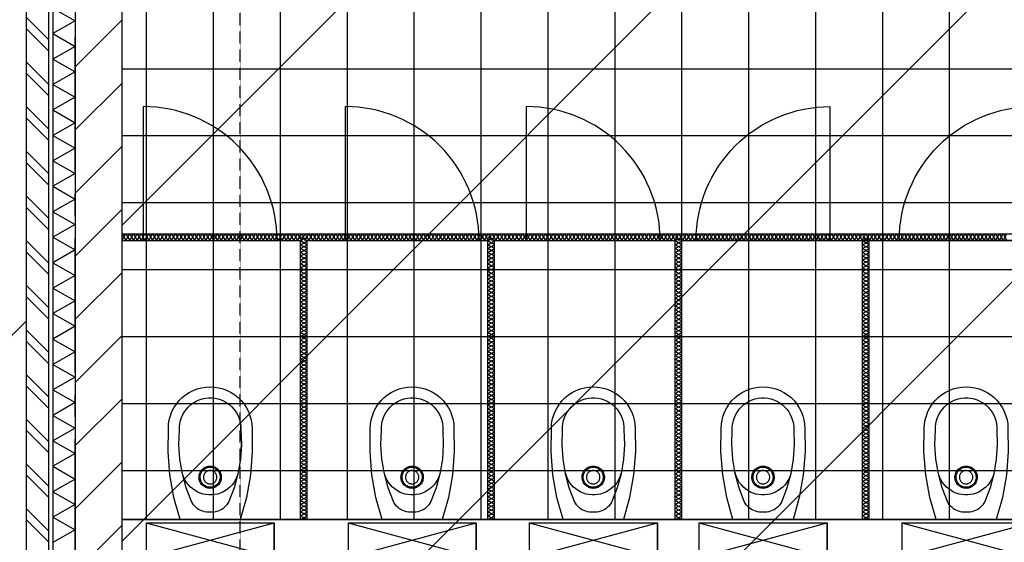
# Model space of a CAD drawing. Extents: x -66955 to 52345, y -20450 to 69550.
# Tile 70 of 94: x 20821 to 25235, y 16718 to 19059. Entities that reach past the tile are written whole.
import ezdxf

# ---------------------------------------------------------------- set-up
doc = ezdxf.new("R2010")
doc.units = 0
doc.header["$MEASUREMENT"] = 0
doc.linetypes.add('HIDDEN', pattern=[0.375, 0.25, -0.125])
for name, color, linetype in [('BEGGR--11-', 7, 'CONTINUOUS'), ('BEGGR--21-', 7, 'CONTINUOUS'), ('BEGGR--22-', 7, 'CONTINUOUS'), ('BEGGR--31-', 7, 'CONTINUOUS'), ('BEGGR--43-', 7, 'CONTINUOUS'), ('BEGGR--45-', 7, 'CONTINUOUS'), ('BEGGR--74-', 7, 'CONTINUOUS'), ('STRAMIEN--E7-', 7, 'CONTINUOUS')]:
    doc.layers.add(name, color=color, linetype=linetype)

# ---------------------------------------------------------------- blocks, each defined once
blk = doc.blocks.new('AFVOE0')
at = {"layer": 'BEGGR--74-', "color": 7, "linetype": 'CONTINUOUS'}
blk.add_lwpolyline([(30, 0), (29.84, -3.08), (29.37, -6.14), (28.58, -9.12), (27.49, -12.01), (26.11, -14.78), (24.45, -17.38), (22.53, -19.8), (20.38, -22.02), (18.01, -24), (15.44, -25.72), (12.72, -27.17), (9.86, -28.33), (6.89, -29.2), (3.85, -29.75), (0.77, -29.99), (-2.32, -29.91), (-5.38, -29.51), (-8.38, -28.8), (-11.3, -27.79), (-14.1, -26.48), (-16.75, -24.89), (-19.22, -23.04), (-21.48, -20.94), (-23.52, -18.62), (-25.31, -16.1), (-26.83, -13.41), (-28.07, -10.58), (-29.01, -7.64), (-29.64, -4.62), (-29.96, -1.54), (-29.96, 1.54), (-29.64, 4.62), (-29.01, 7.64), (-28.07, 10.58), (-26.83, 13.41), (-25.31, 16.1), (-23.52, 18.62), (-21.48, 20.94), (-19.22, 23.04), (-16.75, 24.89), (-14.1, 26.48), (-11.3, 27.79), (-8.38, 28.8), (-5.38, 29.51), (-2.32, 29.91), (0.77, 29.99), (3.85, 29.75), (6.89, 29.2), (9.86, 28.33), (12.72, 27.17), (15.44, 25.72), (18.01, 24), (20.38, 22.02), (22.53, 19.8), (24.45, 17.38), (26.11, 14.78), (27.49, 12.01), (28.58, 9.12), (29.37, 6.14), (29.84, 3.08), (30, 0)], dxfattribs=at)
blk = doc.blocks.new('P74A40')
at = {"layer": 'BEGGR--74-', "color": 7, "linetype": 'CONTINUOUS'}
for points in [[(135, 0), (-135, 0), (-162.47, -99.57), (-180.46, -201.27), (-188.83, -304.22), (-187.5, -407.5), (-186.47, -427.1), (-183.4, -446.48), (-178.32, -465.44), (-171.29, -483.77), (-162.38, -501.25), (-151.69, -517.71), (-139.34, -532.96), (-125.46, -546.84), (-110.21, -559.19), (-93.75, -569.88), (-76.26, -578.79), (-57.94, -585.83), (-38.98, -590.91), (-19.6, -593.98), (0, -595), (19.6, -593.98), (38.99, -590.91), (57.95, -585.83), (76.27, -578.79), (93.76, -569.88), (110.22, -559.19), (125.47, -546.84), (139.35, -532.96), (151.7, -517.71), (162.39, -501.25), (171.3, -483.76), (178.33, -465.44), (183.41, -446.48), (186.48, -427.1), (187.51, -407.5), (188.83, -304.22), (180.46, -201.27), (162.46, -99.57), (135, 0)], [(0, -34), (-8.49, -33.6), (-16.98, -34.06), (-25.39, -35.36), (-33.62, -37.5), (-41.59, -40.46), (-49.23, -44.2), (-56.45, -48.68), (-63.19, -53.87), (-69.37, -59.71), (-74.93, -66.14), (-79.83, -73.09), (-84, -80.5), (-107.34, -142.03), (-124.52, -205.55), (-135.38, -270.45), (-139.82, -336.11), (-137.79, -401.88), (-137.63, -416.21), (-135.98, -430.45), (-132.87, -444.44), (-128.32, -458.03), (-122.38, -471.07), (-115.12, -483.43), (-106.62, -494.97), (-96.97, -505.56), (-86.26, -515.1), (-74.63, -523.47), (-62.19, -530.59), (-49.08, -536.38), (-35.44, -540.78), (-21.42, -543.74), (-7.16, -545.23), (7.17, -545.23), (21.43, -543.74), (35.45, -540.78), (49.09, -536.38), (62.2, -530.59), (74.64, -523.47), (86.27, -515.1), (96.97, -505.56), (106.63, -494.97), (115.13, -483.43), (122.39, -471.07), (128.33, -458.03), (132.88, -444.44), (135.99, -430.45), (137.64, -416.21), (137.8, -401.88), (139.83, -336.11), (135.39, -270.45), (124.52, -205.55), (107.34, -142.03), (84, -80.5), (79.83, -73.09), (74.94, -66.14), (69.37, -59.71), (63.19, -53.87), (56.45, -48.68), (49.23, -44.2), (41.59, -40.46), (33.62, -37.5), (25.39, -35.36), (16.99, -34.06), (8.49, -33.6), (0, -34)], [(126, -212.5), (122.68, -199.97), (118.11, -187.84), (112.34, -176.24), (105.44, -165.27), (97.46, -155.06), (88.5, -145.7), (78.64, -137.29), (67.98, -129.92), (56.63, -123.66), (44.71, -118.57), (32.34, -114.71), (19.64, -112.12), (6.75, -110.82), (-6.21, -110.83), (-19.1, -112.14), (-31.8, -114.75), (-44.17, -118.62), (-56.08, -123.72), (-67.42, -129.99), (-78.07, -137.37), (-87.92, -145.79), (-96.88, -155.16), (-104.84, -165.39), (-111.73, -176.36), (-117.49, -187.97), (-122.04, -200.11), (-125.35, -212.64)], [(0, -140), (-5.14, -140.26), (-10.23, -141.06), (-15.21, -142.37), (-20.02, -144.18), (-24.63, -146.49), (-28.97, -149.25), (-33.01, -152.44), (-36.69, -156.04), (-39.99, -159.99), (-42.87, -164.26), (-45.29, -168.8), (-47.22, -173.57), (-48.66, -178.52), (-49.59, -183.58), (-49.98, -188.71), (-49.85, -193.86), (-49.19, -198.96), (-48.01, -203.97), (-46.32, -208.84), (-44.13, -213.5), (-41.48, -217.91), (-38.39, -222.03), (-34.9, -225.81), (-31.03, -229.21), (-26.83, -232.19), (-22.35, -234.72), (-17.64, -236.79), (-12.73, -238.35), (-7.69, -239.4), (-2.57, -239.93), (2.57, -239.93), (7.69, -239.4), (12.73, -238.35), (17.64, -236.79), (22.35, -234.72), (26.83, -232.19), (31.03, -229.21), (34.9, -225.81), (38.39, -222.03), (41.48, -217.91), (44.13, -213.5), (46.32, -208.84), (48.01, -203.97), (49.19, -198.96), (49.85, -193.86), (49.98, -188.71), (49.59, -183.58), (48.66, -178.52), (47.22, -173.57), (45.29, -168.8), (42.87, -164.26), (39.99, -159.99), (36.69, -156.04), (33.01, -152.44), (28.97, -149.25), (24.63, -146.49), (20.02, -144.18), (15.21, -142.37), (10.23, -141.06), (5.14, -140.27), (0, -140)], [(0, -145), (-4.63, -145.24), (-9.2, -145.95), (-13.69, -147.13), (-18.02, -148.77), (-22.16, -150.84), (-26.07, -153.32), (-29.71, -156.2), (-33.02, -159.43), (-35.99, -162.99), (-38.58, -166.83), (-40.76, -170.92), (-42.5, -175.22), (-43.8, -179.66), (-44.63, -184.22), (-44.99, -188.84), (-44.87, -193.47), (-44.27, -198.07), (-43.21, -202.58), (-41.68, -206.95), (-39.72, -211.15), (-37.34, -215.12), (-34.55, -218.83), (-31.41, -222.23), (-27.93, -225.29), (-24.15, -227.97), (-20.12, -230.25), (-15.87, -232.11), (-11.46, -233.52), (-6.93, -234.46), (-2.32, -234.94), (2.32, -234.94), (6.93, -234.46), (11.46, -233.52), (15.87, -232.11), (20.12, -230.25), (24.15, -227.97), (27.93, -225.29), (31.41, -222.23), (34.55, -218.83), (37.34, -215.12), (39.72, -211.15), (41.68, -206.95), (43.21, -202.58), (44.27, -198.07), (44.87, -193.47), (44.99, -188.84), (44.63, -184.22), (43.8, -179.66), (42.5, -175.22), (40.76, -170.92), (38.58, -166.83), (35.99, -162.99), (33.02, -159.43), (29.71, -156.2), (26.07, -153.32), (22.16, -150.84), (18.02, -148.77), (13.69, -147.13), (9.2, -145.95), (4.63, -145.24), (0, -145)]]:
    blk.add_lwpolyline(points, dxfattribs=at)
blk.add_blockref('AFVOE0', (0, -190), dxfattribs=at)
blk = doc.blocks.new('*O227')
at = {"layer": 'BEGGR--74-', "color": 7, "linetype": 'CONTINUOUS'}
for p, q in [((-495.74, 348), (79.26, 193)), ((-495.74, 193), (79.26, 348)), ((-495.74, 193), (79.26, 193)), ((-495.74, 178), (79.26, 178))]:
    blk.add_line(p, q, dxfattribs=at)
blk.add_lwpolyline([(-495.74, 193), (-495.74, 348), (79.26, 348), (79.26, 193), (79.26, 348)], dxfattribs=at)
blk.add_lwpolyline([(-73.24, 178), (-343.24, 178), (-370.71, 78.43), (-388.7, -23.27), (-397.07, -126.22), (-395.74, -229.5), (-394.71, -249.1), (-391.64, -268.48), (-386.56, -287.44), (-379.53, -305.77), (-370.62, -323.25), (-359.93, -339.71), (-347.58, -354.96), (-333.7, -368.84), (-318.45, -381.19), (-301.99, -391.88), (-284.5, -400.79), (-266.18, -407.83), (-247.22, -412.91), (-227.84, -415.98), (-208.24, -417), (-188.64, -415.98), (-169.25, -412.91), (-150.29, -407.83), (-131.97, -400.79), (-114.48, -391.88), (-98.02, -381.19), (-82.77, -368.84), (-68.89, -354.96), (-56.54, -339.71), (-45.85, -323.25), (-36.94, -305.76), (-29.91, -287.44), (-24.83, -268.48), (-21.76, -249.1), (-20.73, -229.5), (-19.41, -126.22), (-27.78, -23.27), (-45.78, 78.43), (-73.24, 178)], close=True, dxfattribs=at)
blk.add_blockref('P74A40', (-208.24, 178), dxfattribs=at)
blk = doc.blocks.new('P74AS0')
at = {"layer": 'BEGGR--74-', "color": 7, "linetype": 'CONTINUOUS'}
blk.add_blockref('*O227', (495.74, -348), dxfattribs=at)

msp = doc.modelspace()

# ---------------------------------------------------------------- linework, layer by layer
at = {"layer": 'BEGGR--11-', "color": 1, "linetype": 'CONTINUOUS'}
for p, q in [((21280, 15310.02), (35260, 29290.02)), ((22334.19, 14950), (29334.19, 21950)), ((21280, 18138.45), (23521.55, 20380)), ((21280, 16724.23), (24935.77, 20380)), ((8024.55, 4883), (20850, 17708.45))]:
    msp.add_line(p, q, dxfattribs=at)
at = {"layer": 'BEGGR--21-', "color": 7, "linetype": 'CONTINUOUS'}
for p, q in [((21280, 19058.64), (21070, 18848.64)), ((21280, 18775.8), (21070, 18565.8)), ((21280, 18492.96), (21070, 18282.96)), ((21280, 18210.11), (21070, 18000.11)), ((21280, 18100), (26280, 18100)), ((21280, 18070), (21280, 18100)), ((21280, 18070), (22080, 18070)), ((22110, 18070), (22920, 18070)), ((22950, 18070), (23760, 18070)), ((23790, 18070), (25440, 18070)), ((21280, 17927.27), (21070, 17717.27)), ((21280, 17644.43), (21070, 17434.43)), ((21280, 17361.58), (21070, 17151.58)), ((21280, 17078.74), (21070, 16868.74)), ((21280, 16795.9), (21070, 16585.9))]:
    msp.add_line(p, q, dxfattribs=at)
msp.add_lwpolyline([(21280, 14390), (21280, 26110), (21070, 26110), (21070, 14390)], close=True, dxfattribs=at)
for points in [[(21280, 18070), (21297.1, 18100), (21314.2, 18070)], [(21280, 18100), (21297.1, 18070), (21314.2, 18100)], [(21314.2, 18070), (21331.3, 18100), (21348.4, 18070)], [(21314.2, 18100), (21331.3, 18070), (21348.4, 18100)], [(21348.4, 18070), (21365.5, 18100), (21382.6, 18070)], [(21348.4, 18100), (21365.5, 18070), (21382.6, 18100)], [(21382.6, 18070), (21399.7, 18100), (21416.8, 18070)], [(21382.6, 18100), (21399.7, 18070), (21416.8, 18100)], [(21416.8, 18070), (21433.9, 18100), (21451, 18070)], [(21416.8, 18100), (21433.9, 18070), (21451, 18100)], [(21451, 18070), (21468.1, 18100), (21485.2, 18070)], [(21451, 18100), (21468.1, 18070), (21485.2, 18100)], [(21485.2, 18070), (21502.3, 18100), (21519.4, 18070)], [(21485.2, 18100), (21502.3, 18070), (21519.4, 18100)], [(21519.4, 18070), (21536.5, 18100), (21553.6, 18070)], [(21519.4, 18100), (21536.5, 18070), (21553.6, 18100)], [(21553.6, 18070), (21570.7, 18100), (21587.8, 18070)], [(21553.6, 18100), (21570.7, 18070), (21587.8, 18100)], [(21587.8, 18070), (21604.9, 18100), (21622, 18070)], [(21587.8, 18100), (21604.9, 18070), (21622, 18100)], [(21622, 18070), (21639.1, 18100), (21656.2, 18070)], [(21622, 18100), (21639.1, 18070), (21656.2, 18100)], [(21656.2, 18070), (21673.3, 18100), (21690.4, 18070)], [(21656.2, 18100), (21673.3, 18070), (21690.4, 18100)], [(21690.4, 18070), (21707.5, 18100), (21724.6, 18070)], [(21690.4, 18100), (21707.5, 18070), (21724.6, 18100)], [(21724.6, 18070), (21741.7, 18100), (21758.8, 18070)], [(21724.6, 18100), (21741.7, 18070), (21758.8, 18100)], [(21758.8, 18070), (21775.9, 18100), (21793, 18070)], [(21758.8, 18100), (21775.9, 18070), (21793, 18100)], [(21793, 18070), (21810.1, 18100), (21827.2, 18070)], [(21793, 18100), (21810.1, 18070), (21827.2, 18100)], [(21827.2, 18070), (21844.3, 18100), (21861.4, 18070)], [(21827.2, 18100), (21844.3, 18070), (21861.4, 18100)], [(21861.4, 18070), (21878.5, 18100), (21895.6, 18070)], [(21861.4, 18100), (21878.5, 18070), (21895.6, 18100)], [(21895.6, 18070), (21912.7, 18100), (21929.8, 18070)], [(21895.6, 18100), (21912.7, 18070), (21929.8, 18100)], [(21929.8, 18070), (21946.9, 18100), (21964, 18070)], [(21929.8, 18100), (21946.9, 18070), (21964, 18100)], [(21964, 18070), (21981.1, 18100), (21998.2, 18070)], [(21964, 18100), (21981.1, 18070), (21998.2, 18100)], [(21998.2, 18070), (22015.3, 18100), (22032.4, 18070)], [(21998.2, 18100), (22015.3, 18070), (22032.4, 18100)], [(22032.4, 18070), (22049.5, 18100), (22066.6, 18070)], [(22032.4, 18100), (22049.5, 18070), (22066.6, 18100)], [(22066.6, 18070), (22083.7, 18100), (22100.8, 18070)], [(22066.6, 18100), (22083.7, 18070), (22100.8, 18100)], [(22100.8, 18070), (22117.9, 18100), (22135, 18070)], [(22100.8, 18100), (22117.9, 18070), (22135, 18100)], [(22135, 18070), (22152.1, 18100), (22169.2, 18070)], [(22135, 18100), (22152.1, 18070), (22169.2, 18100)], [(22169.2, 18070), (22186.3, 18100), (22203.4, 18070)], [(22169.2, 18100), (22186.3, 18070), (22203.4, 18100)], [(22203.4, 18070), (22220.5, 18100), (22237.6, 18070)], [(22203.4, 18100), (22220.5, 18070), (22237.6, 18100)], [(22237.6, 18070), (22254.7, 18100), (22271.8, 18070)], [(22237.6, 18100), (22254.7, 18070), (22271.8, 18100)], [(22271.8, 18070), (22288.9, 18100), (22306, 18070)], [(22271.8, 18100), (22288.9, 18070), (22306, 18100)], [(22306, 18070), (22323.1, 18100), (22340.2, 18070)], [(22306, 18100), (22323.1, 18070), (22340.2, 18100)], [(22340.2, 18070), (22357.3, 18100), (22374.4, 18070)], [(22340.2, 18100), (22357.3, 18070), (22374.4, 18100)], [(22374.4, 18070), (22391.5, 18100), (22408.6, 18070)], [(22374.4, 18100), (22391.5, 18070), (22408.6, 18100)], [(22408.6, 18070), (22425.7, 18100), (22442.8, 18070)], [(22408.6, 18100), (22425.7, 18070), (22442.8, 18100)], [(22442.8, 18070), (22459.9, 18100), (22477, 18070)], [(22442.8, 18100), (22459.9, 18070), (22477, 18100)], [(22477, 18070), (22494.1, 18100), (22511.2, 18070)], [(22477, 18100), (22494.1, 18070), (22511.2, 18100)], [(22511.2, 18070), (22528.3, 18100), (22545.4, 18070)], [(22511.2, 18100), (22528.3, 18070), (22545.4, 18100)], [(22545.4, 18070), (22562.5, 18100), (22579.6, 18070)], [(22545.4, 18100), (22562.5, 18070), (22579.6, 18100)], [(22579.6, 18070), (22596.7, 18100), (22613.8, 18070)], [(22579.6, 18100), (22596.7, 18070), (22613.8, 18100)], [(22613.8, 18070), (22630.9, 18100), (22648, 18070)], [(22613.8, 18100), (22630.9, 18070), (22648, 18100)], [(22648, 18070), (22665.1, 18100), (22682.2, 18070)], [(22648, 18100), (22665.1, 18070), (22682.2, 18100)], [(22682.2, 18070), (22699.3, 18100), (22716.4, 18070)], [(22682.2, 18100), (22699.3, 18070), (22716.4, 18100)], [(22716.4, 18070), (22733.5, 18100), (22750.6, 18070)], [(22716.4, 18100), (22733.5, 18070), (22750.6, 18100)], [(22750.6, 18070), (22767.7, 18100), (22784.8, 18070)], [(22750.6, 18100), (22767.7, 18070), (22784.8, 18100)], [(22784.8, 18070), (22801.9, 18100), (22819, 18070)], [(22784.8, 18100), (22801.9, 18070), (22819, 18100)], [(22819, 18070), (22836.1, 18100), (22853.2, 18070)], [(22819, 18100), (22836.1, 18070), (22853.2, 18100)], [(22853.2, 18070), (22870.3, 18100), (22887.4, 18070)], [(22853.2, 18100), (22870.3, 18070), (22887.4, 18100)], [(22887.4, 18070), (22904.5, 18100), (22921.6, 18070)], [(22887.4, 18100), (22904.5, 18070), (22921.6, 18100)], [(22921.6, 18070), (22938.7, 18100), (22955.8, 18070)], [(22921.6, 18100), (22938.7, 18070), (22955.8, 18100)], [(22955.8, 18070), (22972.9, 18100), (22990, 18070)], [(22955.8, 18100), (22972.9, 18070), (22990, 18100)], [(22990, 18070), (23007.1, 18100), (23024.2, 18070)], [(22990, 18100), (23007.1, 18070), (23024.2, 18100)], [(23024.2, 18070), (23041.3, 18100), (23058.4, 18070)], [(23024.2, 18100), (23041.3, 18070), (23058.4, 18100)], [(23058.4, 18070), (23075.5, 18100), (23092.6, 18070)], [(23058.4, 18100), (23075.5, 18070), (23092.6, 18100)], [(23092.6, 18070), (23109.7, 18100), (23126.8, 18070)], [(23092.6, 18100), (23109.7, 18070), (23126.8, 18100)], [(23126.8, 18070), (23143.9, 18100), (23161, 18070)], [(23126.8, 18100), (23143.9, 18070), (23161, 18100)], [(23161, 18070), (23178.1, 18100), (23195.2, 18070)], [(23161, 18100), (23178.1, 18070), (23195.2, 18100)], [(23195.2, 18070), (23212.3, 18100), (23229.4, 18070)], [(23195.2, 18100), (23212.3, 18070), (23229.4, 18100)], [(23229.4, 18070), (23246.5, 18100), (23263.6, 18070)], [(23229.4, 18100), (23246.5, 18070), (23263.6, 18100)], [(23263.6, 18070), (23280.7, 18100), (23297.8, 18070)], [(23263.6, 18100), (23280.7, 18070), (23297.8, 18100)], [(23297.8, 18070), (23314.9, 18100), (23332, 18070)], [(23297.8, 18100), (23314.9, 18070), (23332, 18100)], [(23332, 18070), (23349.1, 18100), (23366.2, 18070)], [(23332, 18100), (23349.1, 18070), (23366.2, 18100)], [(23366.2, 18070), (23383.3, 18100), (23400.4, 18070)], [(23366.2, 18100), (23383.3, 18070), (23400.4, 18100)], [(23400.4, 18070), (23417.5, 18100), (23434.6, 18070)], [(23400.4, 18100), (23417.5, 18070), (23434.6, 18100)], [(23434.6, 18070), (23451.7, 18100), (23468.8, 18070)], [(23434.6, 18100), (23451.7, 18070), (23468.8, 18100)], [(23468.8, 18070), (23485.9, 18100), (23503, 18070)], [(23468.8, 18100), (23485.9, 18070), (23503, 18100)], [(23503, 18070), (23520.1, 18100), (23537.2, 18070)], [(23503, 18100), (23520.1, 18070), (23537.2, 18100)], [(23537.2, 18070), (23554.3, 18100), (23571.4, 18070)], [(23537.2, 18100), (23554.3, 18070), (23571.4, 18100)], [(23571.4, 18070), (23588.5, 18100), (23605.6, 18070)], [(23571.4, 18100), (23588.5, 18070), (23605.6, 18100)], [(23605.6, 18070), (23622.7, 18100), (23639.8, 18070)], [(23605.6, 18100), (23622.7, 18070), (23639.8, 18100)], [(23639.8, 18070), (23656.9, 18100), (23674, 18070)], [(23639.8, 18100), (23656.9, 18070), (23674, 18100)], [(23674, 18070), (23691.1, 18100), (23708.2, 18070)], [(23674, 18100), (23691.1, 18070), (23708.2, 18100)], [(23708.2, 18070), (23725.3, 18100), (23742.4, 18070)], [(23708.2, 18100), (23725.3, 18070), (23742.4, 18100)], [(23742.4, 18070), (23759.5, 18100), (23776.6, 18070)], [(23742.4, 18100), (23759.5, 18070), (23776.6, 18100)], [(23776.6, 18070), (23793.7, 18100), (23810.8, 18070)], [(23776.6, 18100), (23793.7, 18070), (23810.8, 18100)], [(23810.8, 18070), (23827.9, 18100), (23845, 18070)], [(23810.8, 18100), (23827.9, 18070), (23845, 18100)], [(23845, 18070), (23862.1, 18100), (23879.2, 18070)], [(23845, 18100), (23862.1, 18070), (23879.2, 18100)], [(23879.2, 18070), (23896.3, 18100), (23913.4, 18070)], [(23879.2, 18100), (23896.3, 18070), (23913.4, 18100)], [(23913.4, 18070), (23930.5, 18100), (23947.6, 18070)], [(23913.4, 18100), (23930.5, 18070), (23947.6, 18100)], [(23947.6, 18070), (23964.7, 18100), (23981.8, 18070)], [(23947.6, 18100), (23964.7, 18070), (23981.8, 18100)], [(23981.8, 18070), (23998.9, 18100), (24016, 18070)], [(23981.8, 18100), (23998.9, 18070), (24016, 18100)], [(24016, 18070), (24033.1, 18100), (24050.2, 18070)], [(24016, 18100), (24033.1, 18070), (24050.2, 18100)], [(24050.2, 18070), (24067.3, 18100), (24084.4, 18070)], [(24050.2, 18100), (24067.3, 18070), (24084.4, 18100)], [(24084.4, 18070), (24101.5, 18100), (24118.6, 18070)], [(24084.4, 18100), (24101.5, 18070), (24118.6, 18100)], [(24118.6, 18070), (24135.7, 18100), (24152.8, 18070)], [(24118.6, 18100), (24135.7, 18070), (24152.8, 18100)], [(24152.8, 18070), (24169.9, 18100), (24187, 18070)], [(24152.8, 18100), (24169.9, 18070), (24187, 18100)], [(24187, 18070), (24204.1, 18100), (24221.2, 18070)], [(24187, 18100), (24204.1, 18070), (24221.2, 18100)], [(24221.2, 18070), (24238.3, 18100), (24255.4, 18070)], [(24221.2, 18100), (24238.3, 18070), (24255.4, 18100)], [(24255.4, 18070), (24272.5, 18100), (24289.6, 18070)], [(24255.4, 18100), (24272.5, 18070), (24289.6, 18100)], [(24289.6, 18070), (24306.7, 18100), (24323.8, 18070)], [(24289.6, 18100), (24306.7, 18070), (24323.8, 18100)], [(24323.8, 18070), (24340.9, 18100), (24358, 18070)], [(24323.8, 18100), (24340.9, 18070), (24358, 18100)], [(24358, 18070), (24375.1, 18100), (24392.2, 18070)], [(24358, 18100), (24375.1, 18070), (24392.2, 18100)], [(24392.2, 18070), (24409.3, 18100), (24426.4, 18070)], [(24392.2, 18100), (24409.3, 18070), (24426.4, 18100)], [(24426.4, 18070), (24443.5, 18100), (24460.6, 18070)], [(24426.4, 18100), (24443.5, 18070), (24460.6, 18100)], [(24460.6, 18070), (24477.7, 18100), (24494.8, 18070)], [(24460.6, 18100), (24477.7, 18070), (24494.8, 18100)], [(24494.8, 18070), (24511.9, 18100), (24529, 18070)], [(24494.8, 18100), (24511.9, 18070), (24529, 18100)], [(24529, 18070), (24546.1, 18100), (24563.2, 18070)], [(24529, 18100), (24546.1, 18070), (24563.2, 18100)], [(24563.2, 18070), (24580.3, 18100), (24597.4, 18070)], [(24563.2, 18100), (24580.3, 18070), (24597.4, 18100)], [(24597.4, 18070), (24614.5, 18100), (24631.6, 18070)], [(24597.4, 18100), (24614.5, 18070), (24631.6, 18100)], [(24631.6, 18070), (24648.7, 18100), (24665.8, 18070)], [(24631.6, 18100), (24648.7, 18070), (24665.8, 18100)], [(24665.8, 18070), (24682.9, 18100), (24700, 18070)], [(24665.8, 18100), (24682.9, 18070), (24700, 18100)], [(24700, 18070), (24717.1, 18100), (24734.2, 18070)], [(24700, 18100), (24717.1, 18070), (24734.2, 18100)], [(24734.2, 18070), (24751.3, 18100), (24768.4, 18070)], [(24734.2, 18100), (24751.3, 18070), (24768.4, 18100)], [(24768.4, 18070), (24785.5, 18100), (24802.6, 18070)], [(24768.4, 18100), (24785.5, 18070), (24802.6, 18100)], [(24802.6, 18070), (24819.7, 18100), (24836.8, 18070)], [(24802.6, 18100), (24819.7, 18070), (24836.8, 18100)], [(24836.8, 18070), (24853.9, 18100), (24871, 18070)], [(24836.8, 18100), (24853.9, 18070), (24871, 18100)], [(24871, 18070), (24888.1, 18100), (24905.2, 18070)], [(24871, 18100), (24888.1, 18070), (24905.2, 18100)], [(24905.2, 18070), (24922.3, 18100), (24939.4, 18070)], [(24905.2, 18100), (24922.3, 18070), (24939.4, 18100)], [(24939.4, 18070), (24956.5, 18100), (24973.6, 18070)], [(24939.4, 18100), (24956.5, 18070), (24973.6, 18100)], [(24973.6, 18070), (24990.7, 18100), (25007.8, 18070)], [(24973.6, 18100), (24990.7, 18070), (25007.8, 18100)], [(25007.8, 18070), (25024.9, 18100), (25042, 18070)], [(25007.8, 18100), (25024.9, 18070), (25042, 18100)], [(25042, 18070), (25059.1, 18100), (25076.2, 18070)], [(25042, 18100), (25059.1, 18070), (25076.2, 18100)], [(25076.2, 18070), (25093.3, 18100), (25110.4, 18070)], [(25076.2, 18100), (25093.3, 18070), (25110.4, 18100)], [(25110.4, 18070), (25127.5, 18100), (25144.6, 18070)], [(25110.4, 18100), (25127.5, 18070), (25144.6, 18100)], [(25144.6, 18070), (25161.7, 18100), (25178.8, 18070)], [(25144.6, 18100), (25161.7, 18070), (25178.8, 18100)], [(25178.8, 18070), (25195.9, 18100), (25213, 18070)], [(25178.8, 18100), (25195.9, 18070), (25213, 18100)], [(25213, 18070), (25230.1, 18100), (25247.2, 18070)], [(25213, 18100), (25230.1, 18070), (25247.2, 18100)]]:
    msp.add_lwpolyline(points, dxfattribs=at)
at = {"layer": 'BEGGR--22-', "color": 7, "linetype": 'CONTINUOUS'}
for p, q in [((20850, 25495), (20850, 14390)), ((20950, 25495), (20950, 14490)), ((20970, 25495), (20970, 14490)), ((21070, 25495), (21070, 14490)), ((20850, 19070), (20950, 18970)), ((20850, 19020), (20950, 18920)), ((20850, 18870), (20950, 18770)), ((20850, 18820), (20950, 18720)), ((20850, 18670), (20950, 18570)), ((20850, 18620), (20950, 18520)), ((20850, 18470), (20950, 18370)), ((20850, 18420), (20950, 18320)), ((20850, 18270), (20950, 18170)), ((20850, 18220), (20950, 18120)), ((20850, 18070), (20950, 17970)), ((22080, 16820), (22080, 18070)), ((22110, 16820), (22110, 18070)), ((22920, 16820), (22920, 18070)), ((22950, 16820), (22950, 18070)), ((23760, 16820), (23760, 18070)), ((23790, 16820), (23790, 18070)), ((24600, 16820), (24600, 18070)), ((24630, 16820), (24630, 18070)), ((20850, 18020), (20950, 17920)), ((20850, 17870), (20950, 17770)), ((20850, 17820), (20950, 17720)), ((20850, 17670), (20950, 17570)), ((20850, 17620), (20950, 17520)), ((20850, 17470), (20950, 17370)), ((20850, 17420), (20950, 17320)), ((20850, 17270), (20950, 17170)), ((20850, 17220), (20950, 17120)), ((20850, 17070), (20950, 16970)), ((20850, 17020), (20950, 16920)), ((20850, 16870), (20950, 16770)), ((20850, 16820), (20950, 16720)), ((22110, 16820), (22080, 16820)), ((22950, 16820), (22920, 16820)), ((23790, 16820), (23760, 16820)), ((24630, 16820), (24600, 16820))]:
    msp.add_line(p, q, dxfattribs=at)
for points in [[(20970, 19111), (21070, 19054), (20970, 18997)], [(20970, 18997), (21070, 18940), (20970, 18883)], [(20970, 18883), (21070, 18826), (20970, 18769)], [(20970, 18769), (21070, 18712), (20970, 18655)], [(20970, 18655), (21070, 18598), (20970, 18541)], [(20970, 18541), (21070, 18484), (20970, 18427)], [(20970, 18427), (21070, 18370), (20970, 18313)], [(20970, 18313), (21070, 18256), (20970, 18199)], [(20970, 18199), (21070, 18142), (20970, 18085)], [(20970, 18085), (21070, 18028), (20970, 17971)], [(22110, 18051.2), (22080, 18068.3), (22109.4, 18085.1)], [(22080, 18051.2), (22110, 18068.3), (22080.6, 18085.1)], [(22950, 18051.2), (22920, 18068.3), (22949.4, 18085.1)], [(22920, 18051.2), (22950, 18068.3), (22920.6, 18085.1)], [(23790, 18051.2), (23760, 18068.3), (23789.4, 18085.1)], [(23760, 18051.2), (23790, 18068.3), (23760.6, 18085.1)], [(24630, 18051.2), (24600, 18068.3), (24629.4, 18085.1)], [(24600, 18051.2), (24630, 18068.3), (24600.6, 18085.1)], [(22110, 18017), (22080, 18034.1), (22110, 18051.2)], [(22080, 18017), (22110, 18034.1), (22080, 18051.2)], [(22110, 17982.8), (22080, 17999.9), (22110, 18017)], [(22080, 17982.8), (22110, 17999.9), (22080, 18017)], [(22950, 18017), (22920, 18034.1), (22950, 18051.2)], [(22920, 18017), (22950, 18034.1), (22920, 18051.2)], [(22950, 17982.8), (22920, 17999.9), (22950, 18017)], [(22920, 17982.8), (22950, 17999.9), (22920, 18017)], [(23790, 18017), (23760, 18034.1), (23790, 18051.2)], [(23760, 18017), (23790, 18034.1), (23760, 18051.2)], [(23790, 17982.8), (23760, 17999.9), (23790, 18017)], [(23760, 17982.8), (23790, 17999.9), (23760, 18017)], [(24630, 18017), (24600, 18034.1), (24630, 18051.2)], [(24600, 18017), (24630, 18034.1), (24600, 18051.2)], [(24630, 17982.8), (24600, 17999.9), (24630, 18017)], [(24600, 17982.8), (24630, 17999.9), (24600, 18017)], [(20970, 17971), (21070, 17914), (20970, 17857)], [(22110, 17948.6), (22080, 17965.7), (22110, 17982.8)], [(22080, 17948.6), (22110, 17965.7), (22080, 17982.8)], [(22950, 17948.6), (22920, 17965.7), (22950, 17982.8)], [(22920, 17948.6), (22950, 17965.7), (22920, 17982.8)], [(23790, 17948.6), (23760, 17965.7), (23790, 17982.8)], [(23760, 17948.6), (23790, 17965.7), (23760, 17982.8)], [(24630, 17948.6), (24600, 17965.7), (24630, 17982.8)], [(24600, 17948.6), (24630, 17965.7), (24600, 17982.8)], [(22110, 17914.4), (22080, 17931.5), (22110, 17948.6)], [(22080, 17914.4), (22110, 17931.5), (22080, 17948.6)], [(22950, 17914.4), (22920, 17931.5), (22950, 17948.6)], [(22920, 17914.4), (22950, 17931.5), (22920, 17948.6)], [(23790, 17914.4), (23760, 17931.5), (23790, 17948.6)], [(23760, 17914.4), (23790, 17931.5), (23760, 17948.6)], [(24630, 17914.4), (24600, 17931.5), (24630, 17948.6)], [(24600, 17914.4), (24630, 17931.5), (24600, 17948.6)], [(22110, 17880.2), (22080, 17897.3), (22110, 17914.4)], [(22080, 17880.2), (22110, 17897.3), (22080, 17914.4)], [(22110, 17846), (22080, 17863.1), (22110, 17880.2)], [(22080, 17846), (22110, 17863.1), (22080, 17880.2)], [(22950, 17880.2), (22920, 17897.3), (22950, 17914.4)], [(22920, 17880.2), (22950, 17897.3), (22920, 17914.4)], [(22950, 17846), (22920, 17863.1), (22950, 17880.2)], [(22920, 17846), (22950, 17863.1), (22920, 17880.2)], [(23790, 17880.2), (23760, 17897.3), (23790, 17914.4)], [(23760, 17880.2), (23790, 17897.3), (23760, 17914.4)], [(23790, 17846), (23760, 17863.1), (23790, 17880.2)], [(23760, 17846), (23790, 17863.1), (23760, 17880.2)], [(24630, 17880.2), (24600, 17897.3), (24630, 17914.4)], [(24600, 17880.2), (24630, 17897.3), (24600, 17914.4)], [(24630, 17846), (24600, 17863.1), (24630, 17880.2)], [(24600, 17846), (24630, 17863.1), (24600, 17880.2)], [(20970, 17857), (21070, 17800), (20970, 17743)], [(22110, 17811.8), (22080, 17828.9), (22110, 17846)], [(22080, 17811.8), (22110, 17828.9), (22080, 17846)], [(22950, 17811.8), (22920, 17828.9), (22950, 17846)], [(22920, 17811.8), (22950, 17828.9), (22920, 17846)], [(23790, 17811.8), (23760, 17828.9), (23790, 17846)], [(23760, 17811.8), (23790, 17828.9), (23760, 17846)], [(24630, 17811.8), (24600, 17828.9), (24630, 17846)], [(24600, 17811.8), (24630, 17828.9), (24600, 17846)], [(22110, 17777.6), (22080, 17794.7), (22110, 17811.8)], [(22080, 17777.6), (22110, 17794.7), (22080, 17811.8)], [(22950, 17777.6), (22920, 17794.7), (22950, 17811.8)], [(22920, 17777.6), (22950, 17794.7), (22920, 17811.8)], [(23790, 17777.6), (23760, 17794.7), (23790, 17811.8)], [(23760, 17777.6), (23790, 17794.7), (23760, 17811.8)], [(24630, 17777.6), (24600, 17794.7), (24630, 17811.8)], [(24600, 17777.6), (24630, 17794.7), (24600, 17811.8)], [(22110, 17743.4), (22080, 17760.5), (22110, 17777.6)], [(22080, 17743.4), (22110, 17760.5), (22080, 17777.6)], [(22950, 17743.4), (22920, 17760.5), (22950, 17777.6)], [(22920, 17743.4), (22950, 17760.5), (22920, 17777.6)], [(23790, 17743.4), (23760, 17760.5), (23790, 17777.6)], [(23760, 17743.4), (23790, 17760.5), (23760, 17777.6)], [(24630, 17743.4), (24600, 17760.5), (24630, 17777.6)], [(24600, 17743.4), (24630, 17760.5), (24600, 17777.6)], [(20970, 17743), (21070, 17686), (20970, 17629)], [(22110, 17709.2), (22080, 17726.3), (22110, 17743.4)], [(22080, 17709.2), (22110, 17726.3), (22080, 17743.4)], [(22110, 17675), (22080, 17692.1), (22110, 17709.2)], [(22080, 17675), (22110, 17692.1), (22080, 17709.2)], [(22950, 17709.2), (22920, 17726.3), (22950, 17743.4)], [(22920, 17709.2), (22950, 17726.3), (22920, 17743.4)], [(22950, 17675), (22920, 17692.1), (22950, 17709.2)], [(22920, 17675), (22950, 17692.1), (22920, 17709.2)], [(23790, 17709.2), (23760, 17726.3), (23790, 17743.4)], [(23760, 17709.2), (23790, 17726.3), (23760, 17743.4)], [(23790, 17675), (23760, 17692.1), (23790, 17709.2)], [(23760, 17675), (23790, 17692.1), (23760, 17709.2)], [(24630, 17709.2), (24600, 17726.3), (24630, 17743.4)], [(24600, 17709.2), (24630, 17726.3), (24600, 17743.4)], [(24630, 17675), (24600, 17692.1), (24630, 17709.2)], [(24600, 17675), (24630, 17692.1), (24600, 17709.2)], [(22110, 17640.8), (22080, 17657.9), (22110, 17675)], [(22080, 17640.8), (22110, 17657.9), (22080, 17675)], [(22950, 17640.8), (22920, 17657.9), (22950, 17675)], [(22920, 17640.8), (22950, 17657.9), (22920, 17675)], [(23790, 17640.8), (23760, 17657.9), (23790, 17675)], [(23760, 17640.8), (23790, 17657.9), (23760, 17675)], [(24630, 17640.8), (24600, 17657.9), (24630, 17675)], [(24600, 17640.8), (24630, 17657.9), (24600, 17675)], [(20970, 17629), (21070, 17572), (20970, 17515)], [(22110, 17606.6), (22080, 17623.7), (22110, 17640.8)], [(22080, 17606.6), (22110, 17623.7), (22080, 17640.8)], [(22950, 17606.6), (22920, 17623.7), (22950, 17640.8)], [(22920, 17606.6), (22950, 17623.7), (22920, 17640.8)], [(23790, 17606.6), (23760, 17623.7), (23790, 17640.8)], [(23760, 17606.6), (23790, 17623.7), (23760, 17640.8)], [(24630, 17606.6), (24600, 17623.7), (24630, 17640.8)], [(24600, 17606.6), (24630, 17623.7), (24600, 17640.8)], [(22110, 17572.4), (22080, 17589.5), (22110, 17606.6)], [(22080, 17572.4), (22110, 17589.5), (22080, 17606.6)], [(22110, 17538.2), (22080, 17555.3), (22110, 17572.4)], [(22080, 17538.2), (22110, 17555.3), (22080, 17572.4)], [(22950, 17572.4), (22920, 17589.5), (22950, 17606.6)], [(22920, 17572.4), (22950, 17589.5), (22920, 17606.6)], [(22950, 17538.2), (22920, 17555.3), (22950, 17572.4)], [(22920, 17538.2), (22950, 17555.3), (22920, 17572.4)], [(23790, 17572.4), (23760, 17589.5), (23790, 17606.6)], [(23760, 17572.4), (23790, 17589.5), (23760, 17606.6)], [(23790, 17538.2), (23760, 17555.3), (23790, 17572.4)], [(23760, 17538.2), (23790, 17555.3), (23760, 17572.4)], [(24630, 17572.4), (24600, 17589.5), (24630, 17606.6)], [(24600, 17572.4), (24630, 17589.5), (24600, 17606.6)], [(24630, 17538.2), (24600, 17555.3), (24630, 17572.4)], [(24600, 17538.2), (24630, 17555.3), (24600, 17572.4)], [(22110, 17504), (22080, 17521.1), (22110, 17538.2)], [(22080, 17504), (22110, 17521.1), (22080, 17538.2)], [(22950, 17504), (22920, 17521.1), (22950, 17538.2)], [(22920, 17504), (22950, 17521.1), (22920, 17538.2)], [(23790, 17504), (23760, 17521.1), (23790, 17538.2)], [(23760, 17504), (23790, 17521.1), (23760, 17538.2)], [(24630, 17504), (24600, 17521.1), (24630, 17538.2)], [(24600, 17504), (24630, 17521.1), (24600, 17538.2)], [(20970, 17515), (21070, 17458), (20970, 17401)], [(22110, 17469.8), (22080, 17486.9), (22110, 17504)], [(22080, 17469.8), (22110, 17486.9), (22080, 17504)], [(22950, 17469.8), (22920, 17486.9), (22950, 17504)], [(22920, 17469.8), (22950, 17486.9), (22920, 17504)], [(23790, 17469.8), (23760, 17486.9), (23790, 17504)], [(23760, 17469.8), (23790, 17486.9), (23760, 17504)], [(24630, 17469.8), (24600, 17486.9), (24630, 17504)], [(24600, 17469.8), (24630, 17486.9), (24600, 17504)], [(22110, 17435.6), (22080, 17452.7), (22110, 17469.8)], [(22080, 17435.6), (22110, 17452.7), (22080, 17469.8)], [(22950, 17435.6), (22920, 17452.7), (22950, 17469.8)], [(22920, 17435.6), (22950, 17452.7), (22920, 17469.8)], [(23790, 17435.6), (23760, 17452.7), (23790, 17469.8)], [(23760, 17435.6), (23790, 17452.7), (23760, 17469.8)], [(24630, 17435.6), (24600, 17452.7), (24630, 17469.8)], [(24600, 17435.6), (24630, 17452.7), (24600, 17469.8)], [(20970, 17401), (21070, 17344), (20970, 17287)], [(22110, 17401.4), (22080, 17418.5), (22110, 17435.6)], [(22080, 17401.4), (22110, 17418.5), (22080, 17435.6)], [(22110, 17367.2), (22080, 17384.3), (22110, 17401.4)], [(22080, 17367.2), (22110, 17384.3), (22080, 17401.4)], [(22950, 17401.4), (22920, 17418.5), (22950, 17435.6)], [(22920, 17401.4), (22950, 17418.5), (22920, 17435.6)], [(22950, 17367.2), (22920, 17384.3), (22950, 17401.4)], [(22920, 17367.2), (22950, 17384.3), (22920, 17401.4)], [(23790, 17401.4), (23760, 17418.5), (23790, 17435.6)], [(23760, 17401.4), (23790, 17418.5), (23760, 17435.6)], [(23790, 17367.2), (23760, 17384.3), (23790, 17401.4)], [(23760, 17367.2), (23790, 17384.3), (23760, 17401.4)], [(24630, 17401.4), (24600, 17418.5), (24630, 17435.6)], [(24600, 17401.4), (24630, 17418.5), (24600, 17435.6)], [(24630, 17367.2), (24600, 17384.3), (24630, 17401.4)], [(24600, 17367.2), (24630, 17384.3), (24600, 17401.4)], [(22110, 17333), (22080, 17350.1), (22110, 17367.2)], [(22080, 17333), (22110, 17350.1), (22080, 17367.2)], [(22950, 17333), (22920, 17350.1), (22950, 17367.2)], [(22920, 17333), (22950, 17350.1), (22920, 17367.2)], [(23790, 17333), (23760, 17350.1), (23790, 17367.2)], [(23760, 17333), (23790, 17350.1), (23760, 17367.2)], [(24630, 17333), (24600, 17350.1), (24630, 17367.2)], [(24600, 17333), (24630, 17350.1), (24600, 17367.2)], [(22110, 17298.8), (22080, 17315.9), (22110, 17333)], [(22080, 17298.8), (22110, 17315.9), (22080, 17333)], [(22950, 17298.8), (22920, 17315.9), (22950, 17333)], [(22920, 17298.8), (22950, 17315.9), (22920, 17333)], [(23790, 17298.8), (23760, 17315.9), (23790, 17333)], [(23760, 17298.8), (23790, 17315.9), (23760, 17333)], [(24630, 17298.8), (24600, 17315.9), (24630, 17333)], [(24600, 17298.8), (24630, 17315.9), (24600, 17333)], [(20970, 17287), (21070, 17230), (20970, 17173)], [(22110, 17264.6), (22080, 17281.7), (22110, 17298.8)], [(22080, 17264.6), (22110, 17281.7), (22080, 17298.8)], [(22110, 17230.4), (22080, 17247.5), (22110, 17264.6)], [(22080, 17230.4), (22110, 17247.5), (22080, 17264.6)], [(22950, 17264.6), (22920, 17281.7), (22950, 17298.8)], [(22920, 17264.6), (22950, 17281.7), (22920, 17298.8)], [(22950, 17230.4), (22920, 17247.5), (22950, 17264.6)], [(22920, 17230.4), (22950, 17247.5), (22920, 17264.6)], [(23790, 17264.6), (23760, 17281.7), (23790, 17298.8)], [(23760, 17264.6), (23790, 17281.7), (23760, 17298.8)], [(23790, 17230.4), (23760, 17247.5), (23790, 17264.6)], [(23760, 17230.4), (23790, 17247.5), (23760, 17264.6)], [(24630, 17264.6), (24600, 17281.7), (24630, 17298.8)], [(24600, 17264.6), (24630, 17281.7), (24600, 17298.8)], [(24630, 17230.4), (24600, 17247.5), (24630, 17264.6)], [(24600, 17230.4), (24630, 17247.5), (24600, 17264.6)], [(22110, 17196.2), (22080, 17213.3), (22110, 17230.4)], [(22080, 17196.2), (22110, 17213.3), (22080, 17230.4)], [(22950, 17196.2), (22920, 17213.3), (22950, 17230.4)], [(22920, 17196.2), (22950, 17213.3), (22920, 17230.4)], [(23790, 17196.2), (23760, 17213.3), (23790, 17230.4)], [(23760, 17196.2), (23790, 17213.3), (23760, 17230.4)], [(24630, 17196.2), (24600, 17213.3), (24630, 17230.4)], [(24600, 17196.2), (24630, 17213.3), (24600, 17230.4)], [(20970, 17173), (21070, 17116), (20970, 17059)], [(22110, 17162), (22080, 17179.1), (22110, 17196.2)], [(22080, 17162), (22110, 17179.1), (22080, 17196.2)], [(22950, 17162), (22920, 17179.1), (22950, 17196.2)], [(22920, 17162), (22950, 17179.1), (22920, 17196.2)], [(23790, 17162), (23760, 17179.1), (23790, 17196.2)], [(23760, 17162), (23790, 17179.1), (23760, 17196.2)], [(24630, 17162), (24600, 17179.1), (24630, 17196.2)], [(24600, 17162), (24630, 17179.1), (24600, 17196.2)], [(22110, 17127.8), (22080, 17144.9), (22110, 17162)], [(22080, 17127.8), (22110, 17144.9), (22080, 17162)], [(22110, 17093.6), (22080, 17110.7), (22110, 17127.8)], [(22080, 17093.6), (22110, 17110.7), (22080, 17127.8)], [(22950, 17127.8), (22920, 17144.9), (22950, 17162)], [(22920, 17127.8), (22950, 17144.9), (22920, 17162)], [(22950, 17093.6), (22920, 17110.7), (22950, 17127.8)], [(22920, 17093.6), (22950, 17110.7), (22920, 17127.8)], [(23790, 17127.8), (23760, 17144.9), (23790, 17162)], [(23760, 17127.8), (23790, 17144.9), (23760, 17162)], [(23790, 17093.6), (23760, 17110.7), (23790, 17127.8)], [(23760, 17093.6), (23790, 17110.7), (23760, 17127.8)], [(24630, 17127.8), (24600, 17144.9), (24630, 17162)], [(24600, 17127.8), (24630, 17144.9), (24600, 17162)], [(24630, 17093.6), (24600, 17110.7), (24630, 17127.8)], [(24600, 17093.6), (24630, 17110.7), (24600, 17127.8)], [(22110, 17059.4), (22080, 17076.5), (22110, 17093.6)], [(22080, 17059.4), (22110, 17076.5), (22080, 17093.6)], [(22950, 17059.4), (22920, 17076.5), (22950, 17093.6)], [(22920, 17059.4), (22950, 17076.5), (22920, 17093.6)], [(23790, 17059.4), (23760, 17076.5), (23790, 17093.6)], [(23760, 17059.4), (23790, 17076.5), (23760, 17093.6)], [(24630, 17059.4), (24600, 17076.5), (24630, 17093.6)], [(24600, 17059.4), (24630, 17076.5), (24600, 17093.6)], [(20970, 17059), (21070, 17002), (20970, 16945)], [(22110, 17025.2), (22080, 17042.3), (22110, 17059.4)], [(22080, 17025.2), (22110, 17042.3), (22080, 17059.4)], [(22950, 17025.2), (22920, 17042.3), (22950, 17059.4)], [(22920, 17025.2), (22950, 17042.3), (22920, 17059.4)], [(23790, 17025.2), (23760, 17042.3), (23790, 17059.4)], [(23760, 17025.2), (23790, 17042.3), (23760, 17059.4)], [(24630, 17025.2), (24600, 17042.3), (24630, 17059.4)], [(24600, 17025.2), (24630, 17042.3), (24600, 17059.4)], [(22110, 16991), (22080, 17008.1), (22110, 17025.2)], [(22080, 16991), (22110, 17008.1), (22080, 17025.2)], [(22950, 16991), (22920, 17008.1), (22950, 17025.2)], [(22920, 16991), (22950, 17008.1), (22920, 17025.2)], [(23790, 16991), (23760, 17008.1), (23790, 17025.2)], [(23760, 16991), (23790, 17008.1), (23760, 17025.2)], [(24630, 16991), (24600, 17008.1), (24630, 17025.2)], [(24600, 16991), (24630, 17008.1), (24600, 17025.2)], [(22110, 16956.8), (22080, 16973.9), (22110, 16991)], [(22080, 16956.8), (22110, 16973.9), (22080, 16991)], [(22110, 16922.6), (22080, 16939.7), (22110, 16956.8)], [(22080, 16922.6), (22110, 16939.7), (22080, 16956.8)], [(22950, 16956.8), (22920, 16973.9), (22950, 16991)], [(22920, 16956.8), (22950, 16973.9), (22920, 16991)], [(22950, 16922.6), (22920, 16939.7), (22950, 16956.8)], [(22920, 16922.6), (22950, 16939.7), (22920, 16956.8)], [(23790, 16956.8), (23760, 16973.9), (23790, 16991)], [(23760, 16956.8), (23790, 16973.9), (23760, 16991)], [(23790, 16922.6), (23760, 16939.7), (23790, 16956.8)], [(23760, 16922.6), (23790, 16939.7), (23760, 16956.8)], [(24630, 16956.8), (24600, 16973.9), (24630, 16991)], [(24600, 16956.8), (24630, 16973.9), (24600, 16991)], [(24630, 16922.6), (24600, 16939.7), (24630, 16956.8)], [(24600, 16922.6), (24630, 16939.7), (24600, 16956.8)], [(20970, 16945), (21070, 16888), (20970, 16831)], [(22110, 16888.4), (22080, 16905.5), (22110, 16922.6)], [(22080, 16888.4), (22110, 16905.5), (22080, 16922.6)], [(22950, 16888.4), (22920, 16905.5), (22950, 16922.6)], [(22920, 16888.4), (22950, 16905.5), (22920, 16922.6)], [(23790, 16888.4), (23760, 16905.5), (23790, 16922.6)], [(23760, 16888.4), (23790, 16905.5), (23760, 16922.6)], [(24630, 16888.4), (24600, 16905.5), (24630, 16922.6)], [(24600, 16888.4), (24630, 16905.5), (24600, 16922.6)], [(22110, 16854.2), (22080, 16871.3), (22110, 16888.4)], [(22080, 16854.2), (22110, 16871.3), (22080, 16888.4)], [(22950, 16854.2), (22920, 16871.3), (22950, 16888.4)], [(22920, 16854.2), (22950, 16871.3), (22920, 16888.4)], [(23790, 16854.2), (23760, 16871.3), (23790, 16888.4)], [(23760, 16854.2), (23790, 16871.3), (23760, 16888.4)], [(24630, 16854.2), (24600, 16871.3), (24630, 16888.4)], [(24600, 16854.2), (24630, 16871.3), (24600, 16888.4)], [(20970, 16831), (21070, 16774), (20970, 16717)], [(22110, 16820), (22080, 16837.1), (22110, 16854.2)], [(22080, 16820), (22110, 16837.1), (22080, 16854.2)], [(22950, 16820), (22920, 16837.1), (22950, 16854.2)], [(22920, 16820), (22950, 16837.1), (22920, 16854.2)], [(23790, 16820), (23760, 16837.1), (23790, 16854.2)], [(23760, 16820), (23790, 16837.1), (23760, 16854.2)], [(24630, 16820), (24600, 16837.1), (24630, 16854.2)], [(24600, 16820), (24630, 16837.1), (24600, 16854.2)]]:
    msp.add_lwpolyline(points, dxfattribs=at)
for points in [[(21975.01, 18070, 0.4142136), (21375, 18670), (21375, 18070), (21975, 18070)], [(22880.42, 18070.01, 0.4142136), (22280.42, 18670.01), (22280.4, 18670), (22280.4, 18070), (22880.4, 18070)], [(23692.25, 18070, 0.4142136), (23092.25, 18670), (23092.25, 18070), (23692.25, 18070)], [(23853.45, 18070.01, -0.4142136), (24453.45, 18670.01), (24453.45, 18670), (24453.45, 18070), (23853.45, 18070)], [(24763.96, 18070.01, -0.4142136), (25363.96, 18670.01), (25363.95, 18670), (25363.95, 18070), (24763.95, 18070)]]:
    msp.add_lwpolyline(points, format="xyb", dxfattribs=at)
at = {"layer": 'BEGGR--31-', "color": 7, "linetype": 'CONTINUOUS'}
msp.add_lwpolyline([(21280, 16820), (26280, 16820), (26280, 16650), (21280, 16650)], close=True, dxfattribs=at)
msp.add_lwpolyline([(21280, 16820), (26280, 16820), (26280, 16650), (21280, 16650)], close=True, dxfattribs=at)
at = {"layer": 'BEGGR--43-', "color": 251, "linetype": 'CONTINUOUS'}
for p, q in [((21390, 16820), (21390, 20910)), ((21690, 16820), (21690, 20910)), ((21990, 16820), (21990, 20910)), ((22290, 16820), (22290, 20910)), ((22590, 16820), (22590, 20910)), ((22890, 16820), (22890, 20910)), ((23190, 16820), (23190, 20380)), ((23490, 16820), (23490, 20380)), ((23790, 16820), (23790, 20380)), ((24090, 16820), (24090, 20380)), ((24390, 16820), (24390, 20380)), ((24690, 16820), (24690, 20380)), ((24990, 16820), (24990, 19630)), ((21280, 18840), (26280, 18840)), ((21280, 18540), (26280, 18540)), ((21280, 18240), (26280, 18240)), ((21280, 17940), (26280, 17940)), ((21280, 17640), (26280, 17640)), ((21280, 17340), (26280, 17340)), ((21280, 17040), (26280, 17040))]:
    msp.add_line(p, q, dxfattribs=at)
msp.add_lwpolyline([(26280, 24740), (26280, 16820), (21280, 16820), (21280, 20560), (21280, 20560), (21280, 20910), (23050, 20910), (23050, 20380), (24980, 20380), (24980, 19630), (25080, 19630), (25080, 21930), (24980, 21930), (24980, 21180), (23180, 21180), (23180, 21930), (23080, 21930), (23080, 21180), (23080, 21180), (21280, 21180), (21280, 24740)], close=True, dxfattribs=at)
at = {"layer": 'BEGGR--45-', "color": 7, "linetype": 'HIDDEN'}
msp.add_line((21809.6, 16650), (21809.6, 20730), dxfattribs=at)
at = {"layer": 'STRAMIEN--E7-', "color": 1, "linetype": 'CONTINUOUS'}
for p, q in [((21070, 18680), (21070, 18980)), ((21070, 18380), (21070, 18680)), ((21070, 18180), (21070, 18280)), ((21070, 17780), (21070, 18080)), ((21070, 17480), (21070, 17780)), ((21070, 17280), (21070, 17380)), ((21070, 16880), (21070, 17180)), ((21070, 16580), (21070, 16880))]:
    msp.add_line(p, q, dxfattribs=at)

# ---------------------------------------------------------------- block references
at = {"layer": 'BEGGR--74-', "color": 7, "linetype": 'CONTINUOUS', "yscale": -1}
for p in [(21387.5, 16650), (22292.9, 16650), (23104.75, 16650), (23865.95, 16650), (24776.45, 16650)]:
    msp.add_blockref('P74AS0', p, dxfattribs=at)

doc.saveas('drawing.dxf')
